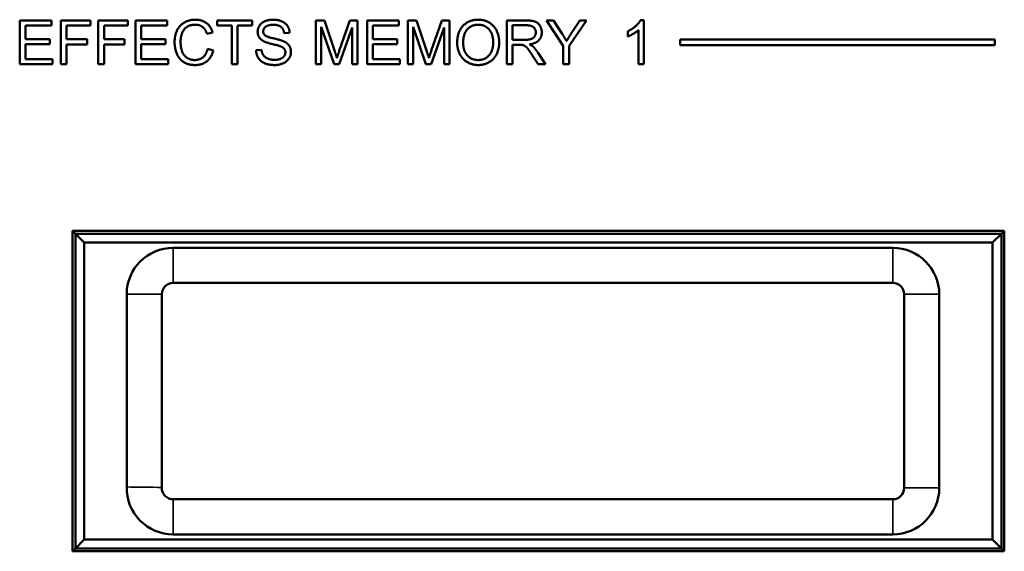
# Model space of a CAD drawing. Header units: inches. Extents: x -32 to 29.2, y -14.4 to 22.6.
# Tile 217 of 256: x -4.5 to -1.1, y -1.3 to 0.5. Entities that reach past the tile are written whole.
import ezdxf

# ---------------------------------------------------------------- set-up
doc = ezdxf.new("R2010")
doc.units = ezdxf.units.IN
doc.header["$MEASUREMENT"] = 0
doc.layers.add('Visible (ANSI)', color=7, linetype='Continuous', lineweight=50)
doc.layers.add('Visible Narrow (ANSI)', color=7, linetype='Continuous', lineweight=35)

msp = doc.modelspace()

# ---------------------------------------------------------------- linework, layer by layer
at = {"layer": 'Visible (ANSI)'}
for p, q in [((-4.5085, 0.5469), (-4.3999, 0.5469)), ((-4.5085, 0.3969), (-4.5085, 0.5469)), ((-4.3999, 0.5469), (-4.3999, 0.5292)), ((-4.3681, 0.5469), (-4.2668, 0.5469)), ((-4.3681, 0.3969), (-4.3681, 0.5469)), ((-4.2668, 0.5469), (-4.2668, 0.5292)), ((-4.24, 0.5469), (-4.1387, 0.5469)), ((-4.24, 0.3969), (-4.24, 0.5469)), ((-4.1387, 0.5469), (-4.1387, 0.5292)), ((-4.1125, 0.5469), (-4.0039, 0.5469)), ((-4.1125, 0.3969), (-4.1125, 0.5469)), ((-4.0039, 0.5469), (-4.0039, 0.5292)), ((-3.833, 0.5292), (-3.833, 0.5469)), ((-3.833, 0.5469), (-3.7141, 0.5469)), ((-3.7141, 0.5469), (-3.7141, 0.5292)), ((-3.4963, 0.5469), (-3.4665, 0.5469)), ((-3.4963, 0.3969), (-3.4963, 0.5469)), ((-3.4665, 0.5469), (-3.4309, 0.4407)), ((-3.4157, 0.4425), (-3.3797, 0.5469)), ((-3.3797, 0.5469), (-3.3531, 0.5469)), ((-3.3531, 0.5469), (-3.3531, 0.3969)), ((-3.3207, 0.5469), (-3.2121, 0.5469)), ((-3.3207, 0.3969), (-3.3207, 0.5469)), ((-3.2121, 0.5469), (-3.2121, 0.5292)), ((-3.1819, 0.5469), (-3.1521, 0.5469)), ((-3.1819, 0.3969), (-3.1819, 0.5469)), ((-3.1521, 0.5469), (-3.1165, 0.4407)), ((-3.1013, 0.4425), (-3.0653, 0.5469)), ((-3.0653, 0.5469), (-3.0386, 0.5469)), ((-3.0386, 0.5469), (-3.0386, 0.3969)), ((-2.8434, 0.5469), (-2.7768, 0.5469)), ((-2.8434, 0.3969), (-2.8434, 0.5469)), ((-2.65, 0.4605), (-2.7079, 0.5469)), ((-2.7079, 0.5469), (-2.6838, 0.5469)), ((-2.6838, 0.5469), (-2.6542, 0.5017)), ((-2.5702, 0.5469), (-2.6302, 0.4605)), ((-2.6225, 0.5028), (-2.5933, 0.5469)), ((-2.5933, 0.5469), (-2.5702, 0.5469)), ((-2.3862, 0.5475), (-2.3743, 0.5475)), ((-2.3743, 0.5475), (-2.3743, 0.3969)), ((-4.3999, 0.5292), (-4.4886, 0.5292)), ((-4.4886, 0.5292), (-4.4886, 0.4834)), ((-4.2668, 0.5292), (-4.3482, 0.5292)), ((-4.3482, 0.5292), (-4.3482, 0.4828)), ((-4.1387, 0.5292), (-4.2201, 0.5292)), ((-4.2201, 0.5292), (-4.2201, 0.4828)), ((-4.0039, 0.5292), (-4.0927, 0.5292)), ((-4.0927, 0.5292), (-4.0927, 0.4834)), ((-3.8488, 0.5059), (-3.8683, 0.5012)), ((-3.7836, 0.5292), (-3.833, 0.5292)), ((-3.7836, 0.3969), (-3.7836, 0.5292)), ((-3.7141, 0.5292), (-3.7637, 0.5292)), ((-3.7637, 0.5292), (-3.7637, 0.3969)), ((-3.4338, 0.3969), (-3.4772, 0.5246)), ((-3.4772, 0.5246), (-3.4772, 0.3969)), ((-3.3721, 0.5225), (-3.4159, 0.3969)), ((-3.3721, 0.3969), (-3.3721, 0.5225)), ((-3.2121, 0.5292), (-3.3008, 0.5292)), ((-3.3008, 0.5292), (-3.3008, 0.4834)), ((-3.1194, 0.3969), (-3.1628, 0.5246)), ((-3.1628, 0.5246), (-3.1628, 0.3969)), ((-3.0577, 0.5225), (-3.1015, 0.3969)), ((-3.0577, 0.3969), (-3.0577, 0.5225)), ((-2.8235, 0.4807), (-2.8235, 0.5304)), ((-2.8235, 0.5304), (-2.776, 0.5304)), ((-2.4295, 0.4921), (-2.4295, 0.5099)), ((-2.3927, 0.3969), (-2.3927, 0.5142)), ((-4.4886, 0.4834), (-4.4055, 0.4834)), ((-4.4055, 0.4834), (-4.4055, 0.4656)), ((-4.3482, 0.4828), (-4.2777, 0.4828)), ((-4.2777, 0.4828), (-4.2777, 0.4651)), ((-4.2201, 0.4828), (-4.1497, 0.4828)), ((-4.1497, 0.4828), (-4.1497, 0.4651)), ((-4.0927, 0.4834), (-4.0095, 0.4834)), ((-4.0095, 0.4834), (-4.0095, 0.4656)), ((-3.5855, 0.5047), (-3.6045, 0.5033)), ((-3.3008, 0.4834), (-3.2177, 0.4834)), ((-3.2177, 0.4834), (-3.2177, 0.4656)), ((-2.7808, 0.4807), (-2.8235, 0.4807)), ((-2.2504, 0.462), (-2.2504, 0.482)), ((-2.2504, 0.482), (-1.1744, 0.482)), ((-1.1744, 0.482), (-1.1744, 0.462)), ((-4.4055, 0.4656), (-4.4886, 0.4656)), ((-4.4886, 0.4656), (-4.4886, 0.4147)), ((-4.2777, 0.4651), (-4.3482, 0.4651)), ((-4.3482, 0.4651), (-4.3482, 0.3969)), ((-4.1497, 0.4651), (-4.2201, 0.4651)), ((-4.2201, 0.4651), (-4.2201, 0.3969)), ((-4.0095, 0.4656), (-4.0927, 0.4656)), ((-4.0927, 0.4656), (-4.0927, 0.4147)), ((-3.8662, 0.4496), (-3.8463, 0.4446)), ((-3.7005, 0.4452), (-3.6818, 0.4468)), ((-3.2177, 0.4656), (-3.3008, 0.4656)), ((-3.3008, 0.4656), (-3.3008, 0.4147)), ((-2.8005, 0.4636), (-2.8235, 0.4636)), ((-2.8235, 0.4636), (-2.8235, 0.3969)), ((-2.7373, 0.4377), (-2.7113, 0.3969)), ((-2.65, 0.3969), (-2.65, 0.4605)), ((-2.6302, 0.4605), (-2.6302, 0.3969)), ((-1.1744, 0.462), (-2.2504, 0.462)), ((-4.4886, 0.4147), (-4.3964, 0.4147)), ((-4.3964, 0.4147), (-4.3964, 0.3969)), ((-4.0927, 0.4147), (-4.0005, 0.4147)), ((-4.0005, 0.4147), (-4.0005, 0.3969)), ((-3.3008, 0.4147), (-3.2087, 0.4147)), ((-3.2087, 0.4147), (-3.2087, 0.3969)), ((-2.7361, 0.3969), (-2.756, 0.4281)), ((-4.3964, 0.3969), (-4.5085, 0.3969)), ((-4.3482, 0.3969), (-4.3681, 0.3969)), ((-4.2201, 0.3969), (-4.24, 0.3969)), ((-4.0005, 0.3969), (-4.1125, 0.3969)), ((-3.7637, 0.3969), (-3.7836, 0.3969)), ((-3.4772, 0.3969), (-3.4963, 0.3969)), ((-3.4159, 0.3969), (-3.4338, 0.3969)), ((-3.3531, 0.3969), (-3.3721, 0.3969)), ((-3.2087, 0.3969), (-3.3207, 0.3969)), ((-3.1628, 0.3969), (-3.1819, 0.3969)), ((-3.1015, 0.3969), (-3.1194, 0.3969)), ((-3.0386, 0.3969), (-3.0577, 0.3969)), ((-2.8235, 0.3969), (-2.8434, 0.3969)), ((-2.7113, 0.3969), (-2.7361, 0.3969)), ((-2.6302, 0.3969), (-2.65, 0.3969)), ((-2.3743, 0.3969), (-2.3927, 0.3969)), ((-4.3282, -1.2689), (-4.3282, -0.1729)), ((-4.3282, -0.1729), (-1.1422, -0.1729)), ((-4.3282, -0.1729), (-4.3182, -0.1829)), ((-1.152, -0.1829), (-4.3182, -0.1829)), ((-4.3182, -0.1829), (-4.2882, -0.2129)), ((-4.3182, -0.1829), (-4.3182, -1.2589)), ((-1.152, -0.1829), (-1.182, -0.2129)), ((-1.1422, -0.173), (-1.152, -0.1829)), ((-1.152, -1.2589), (-1.152, -0.1829)), ((-1.1422, -0.1729), (-1.1422, -1.2689)), ((-4.2882, -0.2129), (-1.182, -0.2129)), ((-4.2882, -1.2289), (-4.2882, -0.2129)), ((-1.5234, -0.2309), (-3.9838, -0.2309)), ((-1.182, -0.2129), (-1.182, -1.2289)), ((-3.9838, -0.3509), (-1.5234, -0.3509)), ((-4.1425, -0.3897), (-4.1425, -1.0488)), ((-4.0225, -1.0505), (-4.0225, -0.3897)), ((-1.4846, -0.3897), (-1.4846, -1.0521)), ((-1.3646, -1.0521), (-1.3646, -0.3897)), ((-1.5234, -1.0909), (-3.9838, -1.0909)), ((-3.9838, -1.2109), (-1.5234, -1.2109)), ((-4.2882, -1.2289), (-4.3182, -1.2589)), ((-1.182, -1.2289), (-4.2882, -1.2289)), ((-1.182, -1.2289), (-1.152, -1.2589)), ((-4.3282, -1.2689), (-4.3182, -1.2589)), ((-1.1422, -1.2689), (-4.3282, -1.2689)), ((-4.3182, -1.2589), (-1.152, -1.2589)), ((-1.152, -1.2589), (-1.1422, -1.2687))]:
    msp.add_line(p, q, dxfattribs=at)
for centre, radius, start, end in [((-3.9838, -0.3897), 0.1588, 90, 180), ((-1.5234, -0.3897), 0.1588, 0, 90), ((-3.9838, -0.3897), 0.0388, 90, 180), ((-1.5234, -0.3897), 0.0388, 0, 90), ((-3.9838, -1.0521), 0.1588, 178.7859, 270), ((-3.9838, -1.0521), 0.0388, 177.5427, 270), ((-1.5234, -1.0521), 0.1588, 270, 0), ((-1.5234, -1.0521), 0.0388, 270, 0)]:
    msp.add_arc(centre, radius, start, end, dxfattribs=at)
for points in [[(-3.9789, 0.4731), (-3.9789, 0.4965), (-3.9609, 0.5315), (-3.9279, 0.5496), (-3.908, 0.5496)], [(-3.908, 0.5496), (-3.8855, 0.5496), (-3.8548, 0.5266), (-3.8488, 0.5059)], [(-3.6949, 0.5082), (-3.6949, 0.5196), (-3.682, 0.5393), (-3.6572, 0.5496), (-3.642, 0.5496)], [(-3.642, 0.5496), (-3.6253, 0.5496), (-3.5998, 0.5388), (-3.5859, 0.5179), (-3.5855, 0.5047)], [(-3.0127, 0.47), (-3.0127, 0.5074), (-2.9726, 0.5496), (-2.9409, 0.5496)], [(-2.9409, 0.5496), (-2.9201, 0.5496), (-2.8867, 0.5297), (-2.8692, 0.4942), (-2.8692, 0.4717)], [(-2.7768, 0.5469), (-2.7568, 0.5469), (-2.7359, 0.5388), (-2.7234, 0.5183), (-2.7234, 0.506)], [(-2.4295, 0.5099), (-2.4141, 0.5171), (-2.391, 0.5378), (-2.3862, 0.5475)], [(-3.9085, 0.5325), (-3.9257, 0.5325), (-3.9491, 0.5159), (-3.9584, 0.4881), (-3.9584, 0.4732)], [(-3.8683, 0.5012), (-3.8736, 0.5175), (-3.8934, 0.5325), (-3.9085, 0.5325)], [(-3.6736, 0.4756), (-3.6844, 0.4812), (-3.6949, 0.4979), (-3.6949, 0.5082)], [(-3.6412, 0.5321), (-3.6592, 0.5321), (-3.6758, 0.5188), (-3.6758, 0.5095)], [(-3.6758, 0.5095), (-3.6758, 0.5014), (-3.67, 0.4962)], [(-3.6045, 0.5033), (-3.606, 0.5175), (-3.6238, 0.5321), (-3.6412, 0.5321)], [(-2.9922, 0.4698), (-2.9922, 0.5036), (-2.9618, 0.5325), (-2.9408, 0.5325)], [(-2.9408, 0.5325), (-2.9259, 0.5325), (-2.902, 0.5175), (-2.8897, 0.4902), (-2.8897, 0.4719)], [(-2.7439, 0.506), (-2.7439, 0.4988), (-2.7519, 0.4863), (-2.7672, 0.4807), (-2.7808, 0.4807)], [(-2.776, 0.5304), (-2.7593, 0.5304), (-2.7439, 0.5166), (-2.7439, 0.506)], [(-2.7234, 0.506), (-2.7234, 0.49), (-2.7441, 0.4682), (-2.7656, 0.4652)], [(-2.3927, 0.5142), (-2.3993, 0.5079), (-2.4209, 0.4953), (-2.4295, 0.4921)], [(-3.9084, 0.3944), (-3.9326, 0.3944), (-3.963, 0.4142), (-3.9789, 0.4516), (-3.9789, 0.4731)], [(-3.9584, 0.4732), (-3.9584, 0.4541), (-3.9472, 0.4255), (-3.9238, 0.4115), (-3.9101, 0.4115)], [(-3.6177, 0.4588), (-3.6238, 0.4612), (-3.6653, 0.4711), (-3.6736, 0.4756)], [(-3.67, 0.4962), (-3.6641, 0.491), (-3.6156, 0.48), (-3.6065, 0.4759)], [(-3.6065, 0.4759), (-3.5935, 0.4699), (-3.581, 0.4514), (-3.581, 0.4393)], [(-2.8897, 0.4719), (-2.8897, 0.4429), (-2.9186, 0.4115), (-2.941, 0.4115)], [(-2.8692, 0.4717), (-2.8692, 0.449), (-2.8876, 0.4129), (-2.9215, 0.3944), (-2.9409, 0.3944)], [(-2.6542, 0.5017), (-2.6458, 0.4891), (-2.6388, 0.4763)], [(-2.6388, 0.4763), (-2.6321, 0.4881), (-2.6225, 0.5028)], [(-3.9101, 0.4115), (-3.8934, 0.4115), (-3.8703, 0.4307), (-3.8662, 0.4496)], [(-3.8463, 0.4446), (-3.8526, 0.4201), (-3.8849, 0.3944), (-3.9084, 0.3944)], [(-3.6365, 0.3944), (-3.6569, 0.3944), (-3.6844, 0.4063), (-3.7, 0.4301), (-3.7005, 0.4452)], [(-3.6818, 0.4468), (-3.6804, 0.4355), (-3.6707, 0.4211), (-3.6502, 0.4121), (-3.6374, 0.4121)], [(-3.6374, 0.4121), (-3.6261, 0.4121), (-3.6086, 0.4189), (-3.6001, 0.4307), (-3.6001, 0.4376)], [(-3.581, 0.4393), (-3.581, 0.4273), (-3.5947, 0.4062), (-3.6205, 0.3944), (-3.6365, 0.3944)], [(-3.6001, 0.4376), (-3.6001, 0.4447), (-3.6082, 0.4552), (-3.6177, 0.4588)], [(-3.4309, 0.4407), (-3.426, 0.4259), (-3.4237, 0.4185)], [(-3.4237, 0.4185), (-3.4212, 0.4267), (-3.4157, 0.4425)], [(-3.1165, 0.4407), (-3.1116, 0.4259), (-3.1093, 0.4185)], [(-3.1093, 0.4185), (-3.1068, 0.4267), (-3.1013, 0.4425)], [(-2.9409, 0.3944), (-2.9622, 0.3944), (-2.9955, 0.4149), (-3.0127, 0.4502), (-3.0127, 0.47)], [(-2.941, 0.4115), (-2.9631, 0.4115), (-2.9922, 0.4427), (-2.9922, 0.4698)], [(-2.7894, 0.4629), (-2.7928, 0.4636), (-2.8005, 0.4636)], [(-2.756, 0.4281), (-2.7647, 0.4416), (-2.7759, 0.4559), (-2.7848, 0.4618), (-2.7894, 0.4629)], [(-2.7656, 0.4652), (-2.7579, 0.4614), (-2.7537, 0.4578)], [(-2.7537, 0.4578), (-2.7451, 0.4498), (-2.7373, 0.4377)]]:
    msp.add_open_spline(points, degree=2, dxfattribs=at)
at = {"layer": 'Visible Narrow (ANSI)'}
for p, q in [((-3.9838, -0.3509), (-3.9838, -0.2309)), ((-1.5234, -0.3509), (-1.5234, -0.2309)), ((-4.0225, -0.3897), (-4.1425, -0.3897)), ((-1.3646, -0.3897), (-1.4846, -0.3897)), ((-1.3646, -1.0521), (-1.4846, -1.0521)), ((-3.9838, -1.2109), (-3.9838, -1.0909)), ((-1.5234, -1.2109), (-1.5234, -1.0909))]:
    msp.add_line(p, q, dxfattribs=at)
msp.add_open_spline([(-4.1425, -1.0488), (-4.1093, -1.0491), (-4.0571, -1.0497), (-4.0225, -1.0505)], degree=3, dxfattribs=at)

doc.saveas('drawing.dxf')
